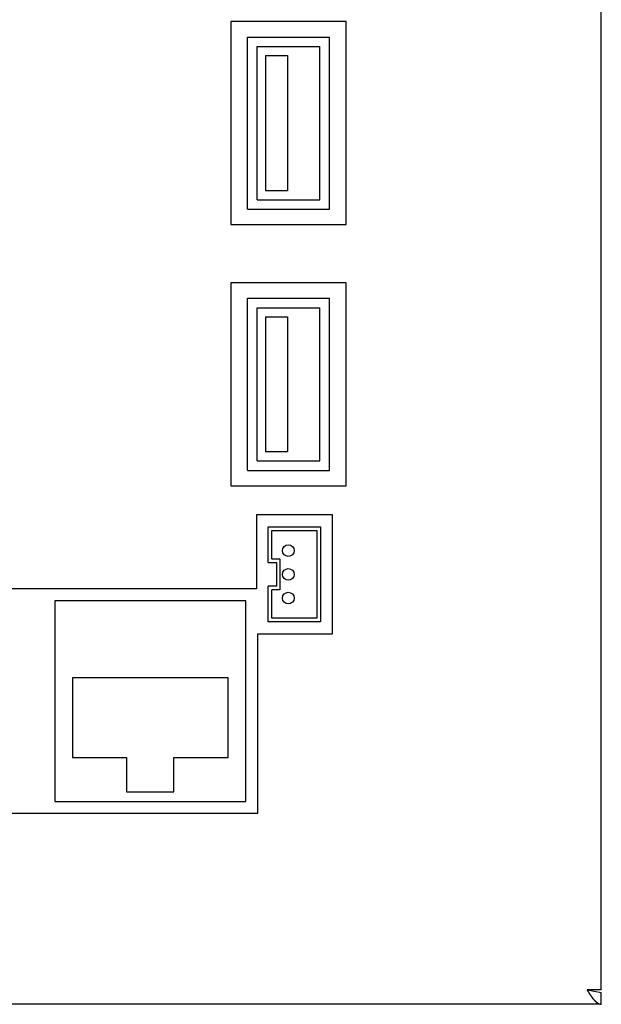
# Model space of a CAD drawing. Header units: millimetres. Extents: x 7187 to 8806, y -3756 to -2918.
# Tile 25 of 250: x 7530 to 7579, y -3673 to -3590. Entities that reach past the tile are written whole.
import ezdxf

# ---------------------------------------------------------------- set-up
doc = ezdxf.new("R2010")
doc.units = ezdxf.units.MM
doc.header["$LTSCALE"] = 3

msp = doc.modelspace()

# ---------------------------------------------------------------- linework, layer by layer
at = {"linetype": 'Continuous', "lineweight": 30}
for p, q in [((7579.097, -3670.965), (7579.097, -3551.765)), ((7557.597, -3590.615), (7547.897, -3590.615)), ((7547.897, -3590.615), (7547.897, -3607.715)), ((7557.597, -3607.715), (7557.597, -3590.615)), ((7549.297, -3606.415), (7549.297, -3591.915)), ((7549.297, -3591.915), (7556.197, -3591.915)), ((7556.197, -3606.415), (7556.197, -3591.915)), ((7550.097, -3592.715), (7555.397, -3592.715)), ((7550.097, -3605.615), (7550.097, -3592.715)), ((7550.811, -3593.471), (7552.67, -3593.471)), ((7550.811, -3593.471), (7550.811, -3604.827)), ((7552.67, -3593.471), (7552.67, -3604.827)), ((7555.397, -3605.615), (7555.397, -3592.715)), ((7550.811, -3604.827), (7552.67, -3604.827)), ((7550.097, -3605.615), (7555.397, -3605.615)), ((7549.297, -3606.415), (7556.197, -3606.415)), ((7547.897, -3607.715), (7557.597, -3607.715)), ((7557.597, -3612.615), (7547.897, -3612.615)), ((7547.897, -3612.615), (7547.897, -3629.715)), ((7557.597, -3629.715), (7557.597, -3612.615)), ((7549.297, -3613.915), (7556.197, -3613.915)), ((7549.297, -3628.415), (7549.297, -3613.915)), ((7556.197, -3628.415), (7556.197, -3613.915)), ((7550.097, -3627.615), (7550.097, -3614.715)), ((7550.097, -3614.715), (7555.397, -3614.715)), ((7555.397, -3627.615), (7555.397, -3614.715)), ((7550.811, -3615.471), (7550.811, -3626.827)), ((7550.811, -3615.471), (7552.67, -3615.471)), ((7552.67, -3615.471), (7552.67, -3626.827)), ((7550.811, -3626.827), (7552.67, -3626.827)), ((7550.097, -3627.615), (7555.397, -3627.615)), ((7549.297, -3628.415), (7556.197, -3628.415)), ((7547.897, -3629.715), (7557.597, -3629.715)), ((7556.447, -3632.165), (7550.047, -3632.165)), ((7550.047, -3632.165), (7550.047, -3638.385)), ((7556.447, -3642.165), (7556.447, -3632.165)), ((7551.027, -3633.165), (7555.427, -3633.165)), ((7551.027, -3636.165), (7551.027, -3633.165)), ((7555.427, -3633.165), (7555.427, -3641.165)), ((7551.327, -3633.465), (7555.127, -3633.465)), ((7551.327, -3635.865), (7551.327, -3633.465)), ((7555.127, -3633.465), (7555.127, -3640.865)), ((7551.027, -3636.165), (7551.727, -3636.165)), ((7551.327, -3635.865), (7552.027, -3635.865)), ((7551.727, -3636.165), (7551.727, -3638.165)), ((7552.027, -3635.865), (7552.027, -3638.465)), ((7551.727, -3638.165), (7551.027, -3638.165)), ((7551.027, -3641.165), (7551.027, -3638.165)), ((7550.047, -3638.385), (7512.047, -3638.385)), ((7552.027, -3638.465), (7551.327, -3638.465)), ((7551.327, -3640.865), (7551.327, -3638.465)), ((7549.147, -3639.385), (7533.047, -3639.385)), ((7533.047, -3639.385), (7533.047, -3656.285)), ((7549.147, -3656.285), (7549.147, -3639.385)), ((7555.427, -3641.165), (7551.027, -3641.165)), ((7555.127, -3640.865), (7551.327, -3640.865)), ((7550.147, -3657.285), (7550.147, -3642.165)), ((7550.147, -3642.165), (7556.447, -3642.165)), ((7547.647, -3645.885), (7534.547, -3645.885)), ((7534.547, -3645.885), (7534.547, -3652.585)), ((7547.647, -3652.585), (7547.647, -3645.885)), ((7534.547, -3652.585), (7539.097, -3652.585)), ((7539.097, -3652.585), (7539.097, -3655.485)), ((7543.097, -3655.485), (7543.097, -3652.585)), ((7543.097, -3652.585), (7547.647, -3652.585)), ((7539.097, -3655.485), (7543.097, -3655.485)), ((7533.047, -3656.285), (7549.147, -3656.285)), ((7512.047, -3657.285), (7550.147, -3657.285)), ((7579.097, -3672.165), (7579.097, -3670.965)), ((7579.097, -3672.165), (7577.897, -3672.165)), ((7577.897, -3672.165), (7579.097, -3672.365)), ((7579.097, -3673.365), (7579.097, -3672.365)), ((7579.097, -3673.365), (7392.097, -3673.365))]:
    msp.add_line(p, q, dxfattribs=at)
msp.add_polyline3d([(7577.895, -3672.17, 0), (7577.905, -3672.17, 0), (7577.905, -3672.18, 0), (7577.915, -3672.19, 0), (7577.915, -3672.2, 0), (7577.925, -3672.21, 0), (7577.925, -3672.22, 0), (7577.935, -3672.22, 0), (7577.935, -3672.23, 0), (7577.945, -3672.24, 0), (7577.955, -3672.25, 0), (7577.955, -3672.26, 0), (7577.965, -3672.27, 0), (7577.965, -3672.27, 0), (7577.975, -3672.28, 0), (7577.975, -3672.29, 0), (7577.985, -3672.3, 0), (7577.985, -3672.31, 0), (7577.995, -3672.32, 0), (7577.995, -3672.33, 0), (7578.005, -3672.33, 0), (7578.005, -3672.34, 0), (7578.015, -3672.35, 0), (7578.025, -3672.36, 0), (7578.025, -3672.37, 0), (7578.035, -3672.38, 0), (7578.035, -3672.38, 0), (7578.045, -3672.39, 0), (7578.045, -3672.4, 0), (7578.055, -3672.41, 0), (7578.055, -3672.42, 0), (7578.065, -3672.42, 0), (7578.065, -3672.43, 0), (7578.075, -3672.44, 0), (7578.075, -3672.45, 0), (7578.085, -3672.46, 0), (7578.095, -3672.47, 0), (7578.095, -3672.47, 0), (7578.105, -3672.48, 0), (7578.105, -3672.49, 0), (7578.115, -3672.5, 0), (7578.115, -3672.51, 0), (7578.125, -3672.51, 0), (7578.125, -3672.52, 0), (7578.135, -3672.53, 0), (7578.135, -3672.54, 0), (7578.145, -3672.55, 0), (7578.145, -3672.55, 0), (7578.155, -3672.56, 0), (7578.165, -3672.57, 0), (7578.165, -3672.58, 0), (7578.175, -3672.59, 0), (7578.175, -3672.59, 0), (7578.185, -3672.6, 0), (7578.185, -3672.61, 0), (7578.195, -3672.62, 0), (7578.195, -3672.63, 0), (7578.205, -3672.63, 0), (7578.205, -3672.64, 0), (7578.215, -3672.65, 0), (7578.215, -3672.66, 0), (7578.225, -3672.66, 0), (7578.235, -3672.67, 0), (7578.235, -3672.68, 0), (7578.245, -3672.69, 0), (7578.245, -3672.69, 0), (7578.255, -3672.7, 0), (7578.255, -3672.71, 0), (7578.265, -3672.72, 0), (7578.265, -3672.72, 0), (7578.275, -3672.73, 0), (7578.275, -3672.74, 0), (7578.285, -3672.75, 0), (7578.285, -3672.75, 0), (7578.295, -3672.76, 0), (7578.305, -3672.77, 0), (7578.305, -3672.78, 0), (7578.315, -3672.78, 0), (7578.315, -3672.79, 0), (7578.325, -3672.8, 0), (7578.325, -3672.81, 0), (7578.335, -3672.81, 0), (7578.335, -3672.82, 0), (7578.345, -3672.83, 0), (7578.345, -3672.83, 0), (7578.355, -3672.84, 0), (7578.355, -3672.85, 0), (7578.365, -3672.85, 0), (7578.375, -3672.86, 0), (7578.375, -3672.87, 0), (7578.385, -3672.87, 0), (7578.385, -3672.88, 0), (7578.395, -3672.89, 0), (7578.395, -3672.9, 0), (7578.405, -3672.9, 0), (7578.405, -3672.91, 0), (7578.415, -3672.92, 0), (7578.415, -3672.92, 0), (7578.425, -3672.93, 0), (7578.425, -3672.93, 0), (7578.435, -3672.94, 0), (7578.445, -3672.95, 0), (7578.445, -3672.95, 0), (7578.455, -3672.96, 0), (7578.455, -3672.97, 0), (7578.465, -3672.97, 0), (7578.465, -3672.98, 0), (7578.475, -3672.99, 0), (7578.475, -3672.99, 0), (7578.485, -3673, 0), (7578.485, -3673, 0), (7578.495, -3673.01, 0), (7578.495, -3673.02, 0), (7578.505, -3673.02, 0), (7578.515, -3673.03, 0), (7578.515, -3673.03, 0), (7578.525, -3673.04, 0), (7578.525, -3673.05, 0), (7578.535, -3673.05, 0), (7578.535, -3673.06, 0), (7578.545, -3673.06, 0), (7578.545, -3673.07, 0), (7578.555, -3673.08, 0), (7578.555, -3673.08, 0), (7578.565, -3673.09, 0), (7578.565, -3673.09, 0), (7578.575, -3673.1, 0), (7578.575, -3673.1, 0), (7578.585, -3673.11, 0), (7578.595, -3673.11, 0), (7578.595, -3673.12, 0), (7578.605, -3673.12, 0), (7578.605, -3673.13, 0), (7578.615, -3673.13, 0), (7578.615, -3673.14, 0), (7578.625, -3673.14, 0), (7578.625, -3673.15, 0), (7578.635, -3673.15, 0), (7578.635, -3673.16, 0), (7578.645, -3673.16, 0), (7578.645, -3673.17, 0), (7578.655, -3673.17, 0), (7578.665, -3673.18, 0), (7578.665, -3673.18, 0), (7578.675, -3673.19, 0), (7578.675, -3673.19, 0), (7578.685, -3673.2, 0), (7578.685, -3673.2, 0), (7578.695, -3673.2, 0), (7578.695, -3673.21, 0), (7578.705, -3673.21, 0), (7578.705, -3673.22, 0), (7578.715, -3673.22, 0), (7578.715, -3673.22, 0), (7578.725, -3673.23, 0), (7578.735, -3673.23, 0), (7578.735, -3673.24, 0), (7578.745, -3673.24, 0), (7578.745, -3673.24, 0), (7578.755, -3673.25, 0), (7578.755, -3673.25, 0), (7578.765, -3673.25, 0), (7578.765, -3673.26, 0), (7578.775, -3673.26, 0), (7578.775, -3673.26, 0), (7578.785, -3673.27, 0), (7578.785, -3673.27, 0), (7578.795, -3673.27, 0), (7578.805, -3673.28, 0), (7578.805, -3673.28, 0), (7578.815, -3673.28, 0), (7578.815, -3673.28, 0), (7578.825, -3673.29, 0), (7578.825, -3673.29, 0), (7578.835, -3673.29, 0), (7578.835, -3673.29, 0), (7578.845, -3673.3, 0), (7578.845, -3673.3, 0), (7578.855, -3673.3, 0), (7578.855, -3673.3, 0), (7578.865, -3673.31, 0), (7578.875, -3673.31, 0), (7578.875, -3673.31, 0), (7578.885, -3673.31, 0), (7578.885, -3673.31, 0), (7578.895, -3673.32, 0), (7578.895, -3673.32, 0), (7578.905, -3673.32, 0), (7578.905, -3673.32, 0), (7578.915, -3673.32, 0), (7578.915, -3673.32, 0), (7578.925, -3673.33, 0), (7578.925, -3673.33, 0), (7578.935, -3673.33, 0), (7578.945, -3673.33, 0), (7578.945, -3673.33, 0), (7578.955, -3673.33, 0), (7578.955, -3673.34, 0), (7578.965, -3673.34, 0), (7578.965, -3673.34, 0), (7578.975, -3673.34, 0), (7578.975, -3673.34, 0), (7578.985, -3673.34, 0), (7578.985, -3673.34, 0), (7578.995, -3673.34, 0), (7578.995, -3673.35, 0), (7579.005, -3673.35, 0), (7579.015, -3673.35, 0), (7579.015, -3673.35, 0), (7579.025, -3673.35, 0), (7579.025, -3673.35, 0), (7579.035, -3673.35, 0), (7579.035, -3673.35, 0), (7579.045, -3673.35, 0), (7579.045, -3673.36, 0), (7579.055, -3673.36, 0), (7579.055, -3673.36, 0), (7579.065, -3673.36, 0), (7579.065, -3673.36, 0), (7579.075, -3673.36, 0), (7579.085, -3673.36, 0), (7579.085, -3673.36, 0), (7579.095, -3673.36, 0), (7579.095, -3673.37, 0)], dxfattribs=at)
for centre in [(7552.727, -3635.165), (7552.727, -3637.165), (7552.727, -3639.165)]:
    msp.add_circle(centre, 0.491, dxfattribs=at)

doc.saveas('drawing.dxf')
